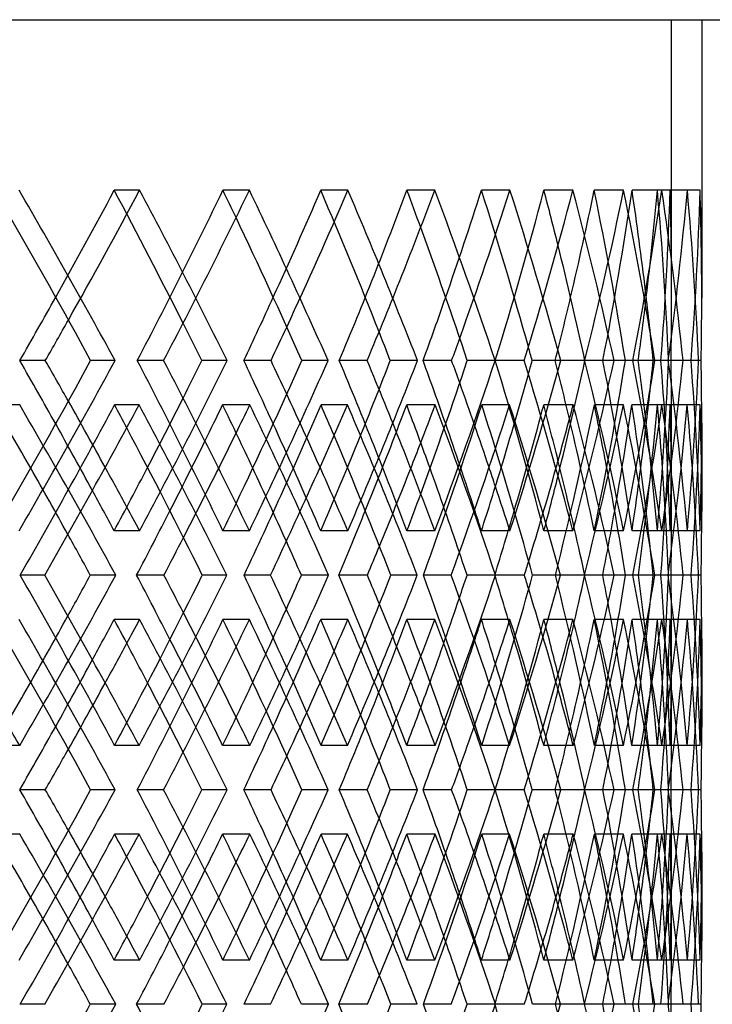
# Model space of a CAD drawing. Header units: millimetres. Extents: x -448 to 448, y -205 to 383.
# Tile 13 of 15: x 246 to 303, y 13 to 95. Entities that reach past the tile are written whole.
import ezdxf

# ---------------------------------------------------------------- set-up
doc = ezdxf.new("R2010")
doc.units = ezdxf.units.MM
doc.layers.add('HIDDEN', color=7, linetype='Continuous')
doc.layers.add('THICK', color=7, linetype='Continuous')

msp = doc.modelspace()

# ---------------------------------------------------------------- linework, layer by layer
at = {"layer": 'HIDDEN'}
for p, q in [((-300, 95), (300, 95)), ((300, 71.929), (300, 95)), ((255.793, 80.819), (253.679, 80.819)), ((264.91, 80.819), (262.72, 80.819)), ((273.096, 80.819), (270.839, 80.819)), ((280.324, 80.819), (278.007, 80.819)), ((286.566, 80.819), (284.198, 80.819)), ((291.802, 80.819), (289.391, 80.819)), ((296.013, 80.819), (293.567, 80.819)), ((299.185, 80.819), (296.712, 80.819)), ((301.305, 80.819), (298.815, 80.819)), ((302.367, 80.819), (299.868, 80.819)), ((257.787, 66.667), (255.595, 66.667)), ((263.068, 66.667), (260.951, 66.667)), ((274.698, 66.667), (272.378, 66.667)), ((278.884, 66.667), (276.624, 66.667)), ((287.752, 66.667), (285.338, 66.667)), ((290.785, 66.667), (288.414, 66.667)), ((296.767, 66.667), (294.292, 66.667)), ((298.604, 66.667), (296.155, 66.667)), ((299.718, 66.667), (298.471, 66.667)), ((301.617, 66.667), (299.115, 66.667)), ((302.232, 66.667), (299.739, 66.667)), ((301.617, 66.667), (299.954, 66.667)), ((245.828, 62.986), (243.71, 62.986)), ((255.746, 62.986), (253.711, 62.986)), ((264.952, 62.986), (262.691, 62.986)), ((273.059, 62.986), (270.866, 62.986)), ((280.356, 62.986), (277.984, 62.986)), ((286.538, 62.986), (284.218, 62.986)), ((291.825, 62.986), (289.375, 62.986)), ((295.995, 62.986), (293.58, 62.986)), ((299.198, 62.986), (296.703, 62.986)), ((301.297, 62.986), (298.82, 62.986)), ((302.37, 62.986), (299.866, 62.986)), ((300, 54.043), (300, 61.404)), ((255.793, 52.514), (253.679, 52.514)), ((264.91, 52.514), (262.72, 52.514)), ((273.096, 52.514), (270.839, 52.514)), ((280.324, 52.514), (278.007, 52.514)), ((286.566, 52.514), (284.198, 52.514)), ((291.802, 52.514), (289.391, 52.514)), ((296.013, 52.514), (293.567, 52.514)), ((299.185, 52.514), (296.712, 52.514)), ((301.305, 52.514), (298.815, 52.514)), ((302.367, 52.514), (299.868, 52.514)), ((247.905, 48.833), (245.874, 48.833)), ((253.809, 48.833), (251.695, 48.833)), ((266.667, 48.833), (264.478, 48.833)), ((271.493, 48.833), (269.236, 48.833)), ((281.686, 48.833), (279.369, 48.833)), ((285.366, 48.833), (282.998, 48.833)), ((292.751, 48.833), (290.339, 48.833)), ((295.233, 48.833), (292.787, 48.833)), ((296.776, 48.833), (296.172, 48.833)), ((299.706, 48.833), (297.233, 48.833)), ((300.956, 48.833), (298.466, 48.833)), ((299.706, 48.833), (299.107, 48.833)), ((301.62, 48.833), (299.743, 48.833)), ((302.454, 48.833), (299.955, 48.833)), ((255.793, 45.153), (253.679, 45.153)), ((264.91, 45.153), (262.72, 45.153)), ((273.096, 45.153), (270.839, 45.153)), ((280.324, 45.153), (278.007, 45.153)), ((286.566, 45.153), (284.198, 45.153)), ((291.802, 45.153), (289.391, 45.153)), ((296.013, 45.153), (293.567, 45.153)), ((299.185, 45.153), (296.712, 45.153)), ((301.305, 45.153), (298.815, 45.153)), ((302.367, 45.153), (299.868, 45.153)), ((300, 36.263), (300, 43.624)), ((245.828, 34.681), (243.71, 34.681)), ((255.746, 34.681), (253.711, 34.681)), ((264.952, 34.681), (262.691, 34.681)), ((273.059, 34.681), (270.866, 34.681)), ((280.356, 34.681), (277.984, 34.681)), ((286.538, 34.681), (284.218, 34.681)), ((291.825, 34.681), (289.375, 34.681)), ((295.995, 34.681), (293.58, 34.681)), ((299.198, 34.681), (296.703, 34.681)), ((301.297, 34.681), (298.82, 34.681)), ((302.37, 34.681), (299.866, 34.681)), ((257.787, 31), (255.595, 31)), ((263.068, 31), (260.951, 31)), ((274.698, 31), (272.378, 31)), ((278.884, 31), (276.624, 31)), ((287.752, 31), (285.338, 31)), ((290.785, 31), (288.414, 31)), ((296.767, 31), (294.292, 31)), ((298.604, 31), (296.155, 31)), ((299.718, 31), (298.471, 31)), ((301.617, 31), (299.115, 31)), ((302.232, 31), (299.739, 31)), ((301.617, 31), (299.954, 31)), ((245.828, 27.319), (243.71, 27.319)), ((255.746, 27.319), (253.711, 27.319)), ((264.952, 27.319), (262.691, 27.319)), ((273.059, 27.319), (270.866, 27.319)), ((280.356, 27.319), (277.984, 27.319)), ((286.538, 27.319), (284.218, 27.319)), ((291.825, 27.319), (289.375, 27.319)), ((295.995, 27.319), (293.58, 27.319)), ((299.198, 27.319), (296.703, 27.319)), ((301.297, 27.319), (298.82, 27.319)), ((302.37, 27.319), (299.866, 27.319)), ((300, 18.376), (300, 25.737)), ((255.793, 16.847), (253.679, 16.847)), ((264.91, 16.847), (262.72, 16.847)), ((273.096, 16.847), (270.839, 16.847)), ((280.324, 16.847), (278.007, 16.847)), ((286.566, 16.847), (284.198, 16.847)), ((291.802, 16.847), (289.391, 16.847)), ((296.013, 16.847), (293.567, 16.847)), ((299.185, 16.847), (296.712, 16.847)), ((301.305, 16.847), (298.815, 16.847)), ((302.367, 16.847), (299.868, 16.847)), ((247.905, 13.167), (245.874, 13.167)), ((253.809, 13.167), (251.695, 13.167)), ((266.667, 13.167), (264.478, 13.167)), ((271.493, 13.167), (269.236, 13.167)), ((281.686, 13.167), (279.369, 13.167)), ((285.366, 13.167), (282.998, 13.167)), ((292.751, 13.167), (290.339, 13.167)), ((295.233, 13.167), (292.787, 13.167)), ((296.776, 13.167), (296.172, 13.167)), ((299.706, 13.167), (297.233, 13.167)), ((300.956, 13.167), (298.466, 13.167)), ((299.706, 13.167), (299.107, 13.167)), ((301.62, 13.167), (299.743, 13.167)), ((302.454, 13.167), (299.955, 13.167))]:
    msp.add_line(p, q, dxfattribs=at)
for centre, major_axis, ratio, start_param, end_param in [((0, 80.819), (262.72, 262.72), 0.551299, -1.096594, -1.066956), ((0, 80.819), (264.91, 264.91), 0.551299, -1.102607, -1.066956), ((0, 80.819), (262.72, -262.72), 0.551299, 1.030138, 1.066956), ((0, 80.819), (258.313, 258.313), 0.590599, -1.084511, -1.037318), ((0, 80.819), (264.91, -264.91), 0.551299, 1.020153, 1.066956), ((0, 80.819), (258.313, -258.313), 0.590599, 1.02976, 1.037318), ((0, 80.819), (253.679, 253.679), 0.631298, -1.037318, -1.007681), ((0, 80.819), (255.793, 255.793), 0.631298, -1.045249, -1.007681), ((0, 80.819), (253.679, -253.679), 0.631298, 0.968457, 1.007681), ((0, 80.819), (248.822, 248.822), 0.673551, -1.025236, -0.978043), ((0, 80.819), (255.793, -255.793), 0.631298, 0.960878, 1.007681), ((0, 80.819), (248.822, -248.822), 0.673551, 0.967768, 0.978043), ((0, 80.819), (243.746, 243.746), 0.717525, -0.978043, -0.948405), ((0, 80.819), (245.777, 245.777), 0.717525, -0.98905, -0.948405), ((0, 80.819), (243.746, -243.746), 0.717525, 0.904992, 0.948405), ((0, 80.819), (238.456, 238.456), 0.76341, -0.965961, -0.918768), ((0, 80.819), (245.777, -245.777), 0.717525, 0.901603, 0.948405), ((0, 80.819), (238.456, -238.456), 0.76341, 0.903517, 0.918768), ((0, 80.819), (232.957, 232.957), 0.811421, -0.918768, -0.88913), ((0, 80.819), (234.898, 234.898), 0.811421, -0.935757, -0.88913), ((0, 80.819), (232.957, -232.957), 0.811421, 0.841937, 0.88913), ((0, 80.819), (227.253, 227.253), 0.861799, -0.906685, -0.859492), ((0, 80.819), (234.898, -234.898), 0.811421, 0.842327, 0.88913), ((0, 80.819), (227.253, -227.253), 0.861799, 0.831567, 0.859492), ((0, 80.819), (221.35, 221.35), 0.914818, -0.859492, -0.829855), ((0, 80.819), (221.35, -221.35), 0.914818, 0.782662, 0.829855), ((0, 80.819), (215.252, 215.252), 0.970793, -0.84741, -0.800217), ((0, 80.819), (223.195, 223.195), 0.914818, -0.876657, -0.829855), ((0, 80.819), (215.252, -215.252), 0.970793, 0.770579, 0.800217), ((0, 80.819), (223.195, -223.195), 0.914818, 0.783052, 0.829855), ((0, 80.819), (215.252, -215.252), 0.970793, 0.753024, 0.770579), ((0, 52.514), (258.313, -258.313), 0.590599, 1.037318, 1.084511), ((0, 52.514), (264.91, 264.91), 0.551299, -1.066956, -1.020153), ((0, 52.514), (248.822, -248.822), 0.673551, 0.978043, 1.025236), ((0, 52.514), (255.793, 255.793), 0.631298, -1.007681, -0.960878), ((0, 52.514), (238.456, -238.456), 0.76341, 0.918768, 0.965961), ((0, 52.514), (245.777, 245.777), 0.717525, -0.948405, -0.901603), ((0, 52.514), (234.898, -234.898), 0.811421, 0.88913, 0.935757), ((0, 52.514), (232.957, 232.957), 0.811421, -0.88913, -0.841937), ((0, 52.514), (227.253, -227.253), 0.861799, 0.859492, 0.906685), ((0, 52.514), (234.898, 234.898), 0.811421, -0.88913, -0.842327), ((0, 52.514), (221.35, 221.35), 0.914818, -0.829855, -0.782662), ((0, 52.514), (215.252, -215.252), 0.970793, 0.800217, 0.84741), ((0, 52.514), (223.195, -223.195), 0.914818, 0.829855, 0.876657), ((0, 52.514), (215.252, 215.252), 0.970793, -0.770579, -0.753024), ((0, 52.514), (223.195, 223.195), 0.914818, -0.829855, -0.783052), ((0, 52.514), (243.746, 243.746), 0.717525, -0.930829, -0.904992), ((0, 52.514), (245.777, -245.777), 0.717525, 0.96587, 0.98905), ((0, 52.514), (255.793, -255.793), 0.631298, 1.025145, 1.045249), ((0, 52.514), (253.679, 253.679), 0.631298, -0.990105, -0.968457), ((0, 52.514), (264.91, -264.91), 0.551299, 1.08442, 1.102607), ((0, 52.514), (262.72, 262.72), 0.551299, -1.04938, -1.030138), ((0, 45.153), (264.91, -264.91), 0.551299, 1.079124, 1.125943), ((0, 45.153), (266.897, 266.897), 0.513264, -1.084324, -1.037114), ((0, 80.819), (266.897, -266.897), 0.513264, 1.03076, 1.037114), ((0, 80.819), (255.793, 255.793), 0.631298, -1.074411, -1.066668), ((0, 45.153), (258.313, 258.313), 0.590599, -1.025049, -0.977839), ((0, 45.153), (255.793, -255.793), 0.631298, 1.019849, 1.066668), ((0, 80.819), (258.313, -258.313), 0.590599, 0.969337, 0.977839), ((0, 80.819), (245.777, 245.777), 0.717525, -1.017832, -1.007393), ((0, 45.153), (248.822, 248.822), 0.673551, -0.965774, -0.918563), ((0, 45.153), (245.777, -245.777), 0.717525, 0.960573, 1.007393), ((0, 80.819), (248.822, -248.822), 0.673551, 0.906482, 0.918563), ((0, 45.153), (238.456, 238.456), 0.76341, -0.906498, -0.859288), ((0, 80.819), (234.898, 234.898), 0.811421, -0.963496, -0.948117), ((0, 45.153), (234.898, -234.898), 0.811421, 0.901298, 0.948117), ((0, 80.819), (238.456, -238.456), 0.76341, 0.839727, 0.859288), ((0, 80.819), (221.35, 221.35), 0.914818, -0.918768, -0.889334), ((0, 45.153), (221.35, -221.35), 0.914818, 0.842124, 0.889334), ((0, 80.819), (223.195, 223.195), 0.914818, -0.935791, -0.888842), ((0, 45.153), (227.253, 227.253), 0.861799, -0.847223, -0.800013), ((0, 80.819), (227.253, -227.253), 0.861799, 0.753377, 0.800013), ((0, 80.819), (215.252, -215.252), 0.970793, 0.693394, 0.740737), ((0, 45.153), (223.195, -223.195), 0.914818, 0.842023, 0.888842), ((0, 45.153), (215.252, 215.252), 0.970793, -0.770579, -0.740737), ((0, 80.819), (217.046, -217.046), 0.970793, 0.69428, 0.74123), ((0, 45.153), (217.046, 217.046), 0.970793, -0.770579, -0.74123), ((0, 52.514), (262.72, -262.72), 0.551299, 1.078144, 1.096594), ((0, 52.514), (253.679, -253.679), 0.631298, 1.016854, 1.037318), ((0, 52.514), (243.746, -243.746), 0.717525, 0.954297, 0.978043), ((0, 80.819), (232.957, 232.957), 0.811421, -0.978043, -0.951628), ((0, 52.514), (232.957, -232.957), 0.811421, 0.88913, 0.918768), ((0, 52.514), (221.35, -221.35), 0.914818, 0.829855, 0.859492), ((0, 52.514), (215.252, 215.252), 0.970793, -0.800217, -0.770579), ((0, 80.819), (243.746, 243.746), 0.717525, -1.037318, -1.015392), ((0, 52.514), (227.253, 227.253), 0.861799, -0.859492, -0.831567), ((0, 80.819), (253.679, 253.679), 0.631298, -1.096594, -1.077195), ((0, 45.153), (262.72, -262.72), 0.551299, 1.090532, 1.108868), ((0, 80.819), (255.793, 255.793), 0.631298, -1.103226, -1.084141), ((0, 45.153), (253.679, -253.679), 0.631298, 1.029325, 1.049593), ((0, 80.819), (245.777, 245.777), 0.717525, -1.046339, -1.024866), ((0, 45.153), (243.746, -243.746), 0.717525, 0.966952, 0.990318), ((0, 80.819), (234.898, 234.898), 0.811421, -0.991224, -0.965591), ((0, 45.153), (232.957, -232.957), 0.811421, 0.901654, 0.931042), ((0, 52.514), (238.456, 238.456), 0.76341, -0.918768, -0.903517), ((0, 52.514), (245.777, -245.777), 0.717525, 0.948405, 0.960629), ((0, 52.514), (255.793, -255.793), 0.631298, 1.007681, 1.016356), ((0, 52.514), (248.822, 248.822), 0.673551, -0.978043, -0.967768), ((0, 52.514), (264.91, -264.91), 0.551299, 1.066956, 1.073502), ((0, 52.514), (258.313, 258.313), 0.590599, -1.037318, -1.02976), ((0, 45.153), (215.252, 215.252), 0.970793, -0.787948, -0.770579), ((0, 52.514), (264.91, 264.91), 0.551299, -1.125943, -1.079124), ((0, 52.514), (266.897, -266.897), 0.513264, 1.037114, 1.084324), ((0, 52.514), (258.313, -258.313), 0.590599, 0.977839, 1.025049), ((0, 52.514), (255.793, 255.793), 0.631298, -1.066668, -1.019849), ((0, 52.514), (248.822, -248.822), 0.673551, 0.918563, 0.965774), ((0, 52.514), (245.777, 245.777), 0.717525, -1.007393, -0.960573), ((0, 52.514), (238.456, -238.456), 0.76341, 0.859288, 0.906498), ((0, 52.514), (232.957, 232.957), 0.811421, -0.931042, -0.901654), ((0, 52.514), (234.898, 234.898), 0.811421, -0.948117, -0.901298), ((0, 52.514), (221.35, 221.35), 0.914818, -0.889334, -0.842124), ((0, 16.847), (223.195, -223.195), 0.914818, 0.888842, 0.935791), ((0, 52.514), (227.253, -227.253), 0.861799, 0.800013, 0.847223), ((0, 16.847), (227.253, 227.253), 0.861799, -0.800013, -0.753377), ((0, 16.847), (215.252, 215.252), 0.970793, -0.740737, -0.693394), ((0, 52.514), (223.195, 223.195), 0.914818, -0.888842, -0.842023), ((0, 52.514), (215.252, -215.252), 0.970793, 0.770579, 0.787948), ((0, 16.847), (217.046, 217.046), 0.970793, -0.74123, -0.69428), ((0, 16.847), (234.898, -234.898), 0.811421, 0.965591, 0.991224), ((0, 52.514), (243.746, 243.746), 0.717525, -0.990318, -0.966952), ((0, 52.514), (253.679, 253.679), 0.631298, -1.049593, -1.029325), ((0, 16.847), (245.777, -245.777), 0.717525, 1.024866, 1.046339), ((0, 52.514), (262.72, 262.72), 0.551299, -1.108868, -1.090532), ((0, 45.153), (264.91, 264.91), 0.551299, -1.073502, -1.066956), ((0, 45.153), (258.313, 258.313), 0.590599, -1.084511, -1.037318), ((0, 45.153), (264.91, -264.91), 0.551299, 1.020153, 1.066956), ((0, 16.847), (255.793, -255.793), 0.631298, 1.084141, 1.103226), ((0, 45.153), (258.313, -258.313), 0.590599, 1.02976, 1.037318), ((0, 45.153), (255.793, 255.793), 0.631298, -1.016356, -1.007681), ((0, 45.153), (248.822, 248.822), 0.673551, -1.025236, -0.978043), ((0, 45.153), (255.793, -255.793), 0.631298, 0.960878, 1.007681), ((0, 45.153), (248.822, -248.822), 0.673551, 0.967768, 0.978043), ((0, 45.153), (238.456, 238.456), 0.76341, -0.965961, -0.918768), ((0, 45.153), (245.777, 245.777), 0.717525, -0.960629, -0.948405), ((0, 45.153), (245.777, -245.777), 0.717525, 0.901603, 0.948405), ((0, 45.153), (238.456, -238.456), 0.76341, 0.903517, 0.918768), ((0, 45.153), (232.957, 232.957), 0.811421, -0.918768, -0.88913), ((0, 45.153), (234.898, 234.898), 0.811421, -0.935757, -0.88913), ((0, 45.153), (232.957, -232.957), 0.811421, 0.841937, 0.88913), ((0, 45.153), (227.253, 227.253), 0.861799, -0.906685, -0.859492), ((0, 45.153), (234.898, -234.898), 0.811421, 0.842327, 0.88913), ((0, 45.153), (227.253, -227.253), 0.861799, 0.831567, 0.859492), ((0, 45.153), (221.35, 221.35), 0.914818, -0.859492, -0.829855), ((0, 45.153), (221.35, -221.35), 0.914818, 0.782662, 0.829855), ((0, 45.153), (215.252, 215.252), 0.970793, -0.84741, -0.800217), ((0, 45.153), (223.195, 223.195), 0.914818, -0.876657, -0.829855), ((0, 45.153), (215.252, -215.252), 0.970793, 0.770579, 0.800217), ((0, 45.153), (223.195, -223.195), 0.914818, 0.783052, 0.829855), ((0, 16.847), (253.679, -253.679), 0.631298, 1.077195, 1.096594), ((0, 16.847), (243.746, -243.746), 0.717525, 1.015392, 1.037318), ((0, 45.153), (243.746, 243.746), 0.717525, -0.978043, -0.954297), ((0, 16.847), (232.957, -232.957), 0.811421, 0.951628, 0.978043), ((0, 16.847), (221.35, -221.35), 0.914818, 0.889334, 0.918768), ((0, 52.514), (215.252, -215.252), 0.970793, 0.740737, 0.770579), ((0, 52.514), (217.046, -217.046), 0.970793, 0.74123, 0.770579), ((0, 45.153), (262.72, 262.72), 0.551299, -1.096594, -1.078144), ((0, 45.153), (253.679, 253.679), 0.631298, -1.037318, -1.016854), ((0, 16.847), (238.456, 238.456), 0.76341, -0.859288, -0.839727), ((0, 45.153), (264.91, 264.91), 0.551299, -1.102607, -1.08442), ((0, 45.153), (262.72, -262.72), 0.551299, 1.030138, 1.04938), ((0, 45.153), (255.793, 255.793), 0.631298, -1.045249, -1.025145), ((0, 45.153), (253.679, -253.679), 0.631298, 0.968457, 0.990105), ((0, 45.153), (245.777, 245.777), 0.717525, -0.98905, -0.96587), ((0, 45.153), (243.746, -243.746), 0.717525, 0.904992, 0.930829), ((0, 16.847), (234.898, -234.898), 0.811421, 0.948117, 0.963496), ((0, 16.847), (245.777, -245.777), 0.717525, 1.007393, 1.017832), ((0, 16.847), (248.822, 248.822), 0.673551, -0.918563, -0.906482), ((0, 16.847), (255.793, -255.793), 0.631298, 1.066668, 1.074411), ((0, 16.847), (258.313, 258.313), 0.590599, -0.977839, -0.969337), ((0, 16.847), (264.91, -264.91), 0.551299, 1.125943, 1.131949), ((0, 16.847), (266.897, 266.897), 0.513264, -1.037114, -1.03076), ((0, 45.153), (215.252, -215.252), 0.970793, 0.753024, 0.770579), ((0, 16.847), (258.313, -258.313), 0.590599, 1.037318, 1.084511), ((0, 16.847), (264.91, 264.91), 0.551299, -1.066956, -1.020153), ((0, 16.847), (248.822, -248.822), 0.673551, 0.978043, 1.025236), ((0, 16.847), (255.793, 255.793), 0.631298, -1.007681, -0.960878), ((0, 16.847), (238.456, -238.456), 0.76341, 0.918768, 0.965961), ((0, 16.847), (245.777, 245.777), 0.717525, -0.948405, -0.901603), ((0, 16.847), (234.898, -234.898), 0.811421, 0.88913, 0.935757), ((0, 16.847), (232.957, 232.957), 0.811421, -0.88913, -0.841937), ((0, 16.847), (227.253, -227.253), 0.861799, 0.859492, 0.906685), ((0, 16.847), (234.898, 234.898), 0.811421, -0.88913, -0.842327), ((0, 16.847), (221.35, 221.35), 0.914818, -0.829855, -0.782662), ((0, 16.847), (215.252, -215.252), 0.970793, 0.800217, 0.84741), ((0, 16.847), (223.195, -223.195), 0.914818, 0.829855, 0.876657), ((0, 16.847), (215.252, 215.252), 0.970793, -0.770579, -0.753024), ((0, 16.847), (223.195, 223.195), 0.914818, -0.829855, -0.783052), ((0, 16.847), (243.746, 243.746), 0.717525, -0.930829, -0.904992), ((0, 16.847), (245.777, -245.777), 0.717525, 0.96587, 0.98905), ((0, 16.847), (262.72, 262.72), 0.551299, -1.04938, -1.030138), ((0, 16.847), (255.793, -255.793), 0.631298, 1.025145, 1.045249), ((0, 16.847), (253.679, 253.679), 0.631298, -0.990105, -0.968457), ((0, 9.486), (264.91, -264.91), 0.551299, 1.079124, 1.125943), ((0, 9.486), (266.897, 266.897), 0.513264, -1.084324, -1.037114), ((0, 16.847), (264.91, -264.91), 0.551299, 1.08442, 1.102607), ((0, 45.153), (266.897, -266.897), 0.513264, 1.03076, 1.037114), ((0, 45.153), (255.793, 255.793), 0.631298, -1.074411, -1.066668), ((0, 9.486), (258.313, 258.313), 0.590599, -1.025049, -0.977839), ((0, 9.486), (255.793, -255.793), 0.631298, 1.019849, 1.066668), ((0, 45.153), (258.313, -258.313), 0.590599, 0.969337, 0.977839), ((0, 45.153), (245.777, 245.777), 0.717525, -1.017832, -1.007393), ((0, 9.486), (248.822, 248.822), 0.673551, -0.965774, -0.918563), ((0, 9.486), (245.777, -245.777), 0.717525, 0.960573, 1.007393), ((0, 45.153), (248.822, -248.822), 0.673551, 0.906482, 0.918563), ((0, 9.486), (238.456, 238.456), 0.76341, -0.906498, -0.859288), ((0, 45.153), (234.898, 234.898), 0.811421, -0.963496, -0.948117), ((0, 9.486), (234.898, -234.898), 0.811421, 0.901298, 0.948117), ((0, 45.153), (238.456, -238.456), 0.76341, 0.839727, 0.859288), ((0, 45.153), (221.35, 221.35), 0.914818, -0.918768, -0.889334), ((0, 9.486), (221.35, -221.35), 0.914818, 0.842124, 0.889334), ((0, 45.153), (223.195, 223.195), 0.914818, -0.935791, -0.888842), ((0, 9.486), (227.253, 227.253), 0.861799, -0.847223, -0.800013), ((0, 45.153), (227.253, -227.253), 0.861799, 0.753377, 0.800013), ((0, 45.153), (215.252, -215.252), 0.970793, 0.693394, 0.740737), ((0, 9.486), (223.195, -223.195), 0.914818, 0.842023, 0.888842), ((0, 9.486), (215.252, 215.252), 0.970793, -0.770579, -0.740737), ((0, 45.153), (217.046, -217.046), 0.970793, 0.69428, 0.74123), ((0, 9.486), (217.046, 217.046), 0.970793, -0.770579, -0.74123), ((0, 45.153), (232.957, 232.957), 0.811421, -0.978043, -0.951628), ((0, 16.847), (262.72, -262.72), 0.551299, 1.078144, 1.096594), ((0, 16.847), (253.679, -253.679), 0.631298, 1.016854, 1.037318), ((0, 16.847), (243.746, -243.746), 0.717525, 0.954297, 0.978043), ((0, 16.847), (232.957, -232.957), 0.811421, 0.88913, 0.918768), ((0, 16.847), (221.35, -221.35), 0.914818, 0.829855, 0.859492), ((0, 16.847), (215.252, 215.252), 0.970793, -0.800217, -0.770579), ((0, 45.153), (243.746, 243.746), 0.717525, -1.037318, -1.015392), ((0, 16.847), (227.253, 227.253), 0.861799, -0.859492, -0.831567), ((0, 45.153), (253.679, 253.679), 0.631298, -1.096594, -1.077195), ((0, 9.486), (262.72, -262.72), 0.551299, 1.090532, 1.108868), ((0, 45.153), (255.793, 255.793), 0.631298, -1.103226, -1.084141), ((0, 9.486), (253.679, -253.679), 0.631298, 1.029325, 1.049593), ((0, 45.153), (245.777, 245.777), 0.717525, -1.046339, -1.024866), ((0, 9.486), (243.746, -243.746), 0.717525, 0.966952, 0.990318), ((0, 45.153), (234.898, 234.898), 0.811421, -0.991224, -0.965591), ((0, 16.847), (238.456, 238.456), 0.76341, -0.918768, -0.903517), ((0, 9.486), (232.957, -232.957), 0.811421, 0.901654, 0.931042), ((0, 16.847), (245.777, -245.777), 0.717525, 0.948405, 0.960629), ((0, 16.847), (248.822, 248.822), 0.673551, -0.978043, -0.967768), ((0, 16.847), (264.91, -264.91), 0.551299, 1.066956, 1.073502), ((0, 16.847), (258.313, 258.313), 0.590599, -1.037318, -1.02976), ((0, 16.847), (255.793, -255.793), 0.631298, 1.007681, 1.016356), ((0, 9.486), (215.252, 215.252), 0.970793, -0.787948, -0.770579), ((0, 16.847), (264.91, 264.91), 0.551299, -1.125943, -1.079124), ((0, 16.847), (255.793, 255.793), 0.631298, -1.066668, -1.019849), ((0, 16.847), (248.822, -248.822), 0.673551, 0.918563, 0.965774), ((0, 16.847), (245.777, 245.777), 0.717525, -1.007393, -0.960573), ((0, 16.847), (238.456, -238.456), 0.76341, 0.859288, 0.906498), ((0, 16.847), (234.898, 234.898), 0.811421, -0.948117, -0.901298), ((0, -18.819), (223.195, -223.195), 0.914818, 0.888842, 0.935791), ((0, 16.847), (227.253, -227.253), 0.861799, 0.800013, 0.847223), ((0, 16.847), (215.252, -215.252), 0.970793, 0.770579, 0.787948), ((0, -18.819), (217.046, 217.046), 0.970793, -0.74123, -0.69428)]:
    msp.add_ellipse(centre, major_axis=major_axis, ratio=ratio, start_param=start_param, end_param=end_param, dxfattribs=at)
at = {"layer": 'THICK'}
for p, q in [((-447.5, 95), (447.5, 95)), ((302.5, 95), (302.5, 71.855)), ((247.958, 66.667), (245.841, 66.667)), ((253.759, 66.667), (251.725, 66.667)), ((266.711, 66.667), (264.451, 66.667)), ((271.453, 66.667), (269.261, 66.667)), ((281.72, 66.667), (279.349, 66.667)), ((285.336, 66.667), (283.016, 66.667)), ((292.774, 66.667), (290.325, 66.667)), ((295.213, 66.667), (292.799, 66.667)), ((298.471, 66.667), (297.226, 66.667)), ((300.947, 66.667), (298.471, 66.667)), ((302.455, 66.667), (301.617, 66.667)), ((302.5, 61.478), (302.5, 54.117)), ((257.809, 48.833), (255.539, 48.833)), ((263.047, 48.833), (261.004, 48.833)), ((274.716, 48.833), (272.334, 48.833)), ((278.867, 48.833), (276.666, 48.833)), ((287.765, 48.833), (285.305, 48.833)), ((290.773, 48.833), (288.443, 48.833)), ((296.172, 48.833), (294.271, 48.833)), ((298.597, 48.833), (296.172, 48.833)), ((299.743, 48.833), (299.706, 48.833)), ((302.23, 48.833), (299.743, 48.833)), ((302.5, 43.55), (302.5, 36.189)), ((247.958, 31), (245.841, 31)), ((253.759, 31), (251.725, 31)), ((266.711, 31), (264.451, 31)), ((271.453, 31), (269.261, 31)), ((281.72, 31), (279.349, 31)), ((285.336, 31), (283.016, 31)), ((292.774, 31), (290.325, 31)), ((295.213, 31), (292.799, 31)), ((298.471, 31), (297.226, 31)), ((300.947, 31), (298.471, 31)), ((302.455, 31), (301.617, 31)), ((302.5, 25.811), (302.5, 18.45)), ((257.809, 13.167), (255.539, 13.167)), ((263.047, 13.167), (261.004, 13.167)), ((274.716, 13.167), (272.334, 13.167)), ((278.867, 13.167), (276.666, 13.167)), ((287.765, 13.167), (285.305, 13.167)), ((290.773, 13.167), (288.443, 13.167)), ((296.172, 13.167), (294.271, 13.167)), ((298.597, 13.167), (296.172, 13.167)), ((299.743, 13.167), (299.706, 13.167)), ((302.23, 13.167), (299.743, 13.167))]:
    msp.add_line(p, q, dxfattribs=at)
for centre, major_axis, ratio, start_param, end_param in [((0, 80.819), (269.121, -269.121), 0.513264, 1.049791, 1.096594), ((0, 80.819), (260.466, 260.466), 0.590599, -1.084121, -1.037318), ((0, 80.819), (260.466, -260.466), 0.590599, 0.990516, 1.037318), ((0, 80.819), (250.895, 250.895), 0.673551, -1.024846, -0.978043), ((0, 80.819), (250.895, -250.895), 0.673551, 0.93124, 0.978043), ((0, 80.819), (240.443, 240.443), 0.76341, -0.96557, -0.918768), ((0, 80.819), (240.443, -240.443), 0.76341, 0.871965, 0.918768), ((0, 80.819), (229.147, 229.147), 0.861799, -0.906295, -0.859492), ((0, 80.819), (229.147, -229.147), 0.861799, 0.81269, 0.859492), ((0, 80.819), (217.046, 217.046), 0.970793, -0.84702, -0.800217), ((0, 80.819), (217.046, -217.046), 0.970793, 0.770579, 0.800217), ((0, 80.819), (266.897, -266.897), 0.513264, 1.049401, 1.090787), ((0, 80.819), (258.313, -258.313), 0.590599, 0.990125, 1.02976), ((0, 80.819), (248.822, -248.822), 0.673551, 0.93085, 0.967768), ((0, 80.819), (238.456, -238.456), 0.76341, 0.871575, 0.903517), ((0, 80.819), (227.253, -227.253), 0.861799, 0.812299, 0.831567), ((0, 80.819), (262.72, 262.72), 0.551299, -1.114149, -1.096594), ((0, 80.819), (253.679, 253.679), 0.631298, -1.054874, -1.037318), ((0, 80.819), (243.746, 243.746), 0.717525, -0.995598, -0.978043), ((0, 80.819), (232.957, 232.957), 0.811421, -0.936323, -0.918768), ((0, 80.819), (221.35, 221.35), 0.914818, -0.877048, -0.859492), ((0, 80.819), (217.046, -217.046), 0.970793, 0.753414, 0.770579), ((0, 80.819), (264.91, 264.91), 0.551299, -1.113759, -1.102607), ((0, 80.819), (262.72, -262.72), 0.551299, 1.019763, 1.030138), ((0, 80.819), (255.793, 255.793), 0.631298, -1.054483, -1.045249), ((0, 80.819), (253.679, -253.679), 0.631298, 0.960488, 0.968457), ((0, 80.819), (245.777, 245.777), 0.717525, -0.995208, -0.98905), ((0, 80.819), (243.746, -243.746), 0.717525, 0.901212, 0.904992), ((0, 52.514), (266.897, 266.897), 0.513264, -1.090787, -1.049401), ((0, 52.514), (269.121, 269.121), 0.513264, -1.096594, -1.049791), ((0, 52.514), (262.72, -262.72), 0.551299, 1.096594, 1.114149), ((0, 52.514), (264.91, -264.91), 0.551299, 1.102607, 1.113759), ((0, 52.514), (260.466, -260.466), 0.590599, 1.037318, 1.084121), ((0, 52.514), (262.72, 262.72), 0.551299, -1.030138, -1.019763), ((0, 52.514), (258.313, 258.313), 0.590599, -1.02976, -0.990125), ((0, 52.514), (253.679, -253.679), 0.631298, 1.037318, 1.054874), ((0, 52.514), (260.466, 260.466), 0.590599, -1.037318, -0.990516), ((0, 52.514), (255.793, -255.793), 0.631298, 1.045249, 1.054483), ((0, 52.514), (250.895, -250.895), 0.673551, 0.978043, 1.024846), ((0, 52.514), (253.679, 253.679), 0.631298, -0.968457, -0.960488), ((0, 52.514), (248.822, 248.822), 0.673551, -0.967768, -0.93085), ((0, 52.514), (243.746, -243.746), 0.717525, 0.978043, 0.995598), ((0, 52.514), (250.895, 250.895), 0.673551, -0.978043, -0.93124), ((0, 52.514), (245.777, -245.777), 0.717525, 0.98905, 0.995208), ((0, 52.514), (240.443, -240.443), 0.76341, 0.918768, 0.96557), ((0, 52.514), (243.746, 243.746), 0.717525, -0.904992, -0.901212), ((0, 52.514), (232.957, -232.957), 0.811421, 0.918768, 0.936323), ((0, 52.514), (238.456, 238.456), 0.76341, -0.903517, -0.871575), ((0, 52.514), (240.443, 240.443), 0.76341, -0.918768, -0.871965), ((0, 80.819), (234.898, 234.898), 0.811421, -0.935933, -0.935757), ((0, 52.514), (234.898, -234.898), 0.811421, 0.935757, 0.935933), ((0, 52.514), (229.147, -229.147), 0.861799, 0.859492, 0.906295), ((0, 52.514), (221.35, -221.35), 0.914818, 0.859492, 0.877048), ((0, 52.514), (227.253, 227.253), 0.861799, -0.831567, -0.812299), ((0, 52.514), (229.147, 229.147), 0.861799, -0.859492, -0.81269), ((0, 52.514), (217.046, -217.046), 0.970793, 0.800217, 0.84702), ((0, 52.514), (217.046, 217.046), 0.970793, -0.770579, -0.753414), ((0, 45.153), (262.72, -262.72), 0.551299, 1.108868, 1.126436), ((0, 45.153), (269.121, 269.121), 0.513264, -1.084426, -1.037606), ((0, 80.819), (269.121, -269.121), 0.513264, 0.990657, 1.037606), ((0, 80.819), (253.679, 253.679), 0.631298, -1.077195, -1.06716), ((0, 45.153), (253.679, -253.679), 0.631298, 1.049593, 1.06716), ((0, 45.153), (260.466, 260.466), 0.590599, -1.02515, -0.978331), ((0, 80.819), (260.466, -260.466), 0.590599, 0.931382, 0.978331), ((0, 80.819), (243.746, 243.746), 0.717525, -1.015392, -1.007885), ((0, 45.153), (243.746, -243.746), 0.717525, 0.990318, 1.007885), ((0, 45.153), (250.895, 250.895), 0.673551, -0.965875, -0.919056), ((0, 80.819), (250.895, -250.895), 0.673551, 0.872106, 0.919056), ((0, 80.819), (232.957, 232.957), 0.811421, -0.951628, -0.94861), ((0, 45.153), (232.957, -232.957), 0.811421, 0.931042, 0.94861), ((0, 45.153), (240.443, 240.443), 0.76341, -0.9066, -0.85978), ((0, 80.819), (240.443, -240.443), 0.76341, 0.812831, 0.85978), ((0, 45.153), (229.147, 229.147), 0.861799, -0.847324, -0.800505), ((0, 80.819), (229.147, -229.147), 0.861799, 0.753556, 0.800505), ((0, 52.514), (217.046, 217.046), 0.970793, -0.800217, -0.770579), ((0, 80.819), (266.897, -266.897), 0.513264, 0.989771, 1.03076), ((0, 80.819), (255.793, 255.793), 0.631298, -1.084141, -1.074411), ((0, 80.819), (258.313, -258.313), 0.590599, 0.930495, 0.969337), ((0, 80.819), (245.777, 245.777), 0.717525, -1.024866, -1.017832), ((0, 80.819), (248.822, -248.822), 0.673551, 0.87122, 0.906482), ((0, 80.819), (234.898, 234.898), 0.811421, -0.965591, -0.963496), ((0, 52.514), (264.91, -264.91), 0.551299, 1.073502, 1.08442), ((0, 52.514), (262.72, 262.72), 0.551299, -1.066956, -1.04938), ((0, 52.514), (255.793, -255.793), 0.631298, 1.016356, 1.025145), ((0, 52.514), (253.679, 253.679), 0.631298, -1.007681, -0.990105), ((0, 52.514), (243.746, 243.746), 0.717525, -0.948405, -0.930829), ((0, 52.514), (245.777, -245.777), 0.717525, 0.960629, 0.96587), ((0, 80.819), (238.456, -238.456), 0.76341, 0.811945, 0.839727), ((0, 52.514), (262.72, -262.72), 0.551299, 1.066956, 1.078144), ((0, 52.514), (253.679, -253.679), 0.631298, 1.007681, 1.016854), ((0, 80.819), (253.679, 253.679), 0.631298, -1.114504, -1.096594), ((0, 80.819), (243.746, 243.746), 0.717525, -1.055228, -1.037318), ((0, 52.514), (243.746, -243.746), 0.717525, 0.948405, 0.954297), ((0, 80.819), (232.957, 232.957), 0.811421, -0.995953, -0.978043), ((0, 80.819), (221.35, 221.35), 0.914818, -0.936678, -0.918768), ((0, 45.153), (217.046, 217.046), 0.970793, -0.788049, -0.770579), ((0, 45.153), (262.72, -262.72), 0.551299, 1.079225, 1.090532), ((0, 80.819), (255.793, 255.793), 0.631298, -1.113617, -1.103226), ((0, 45.153), (253.679, -253.679), 0.631298, 1.01995, 1.029325), ((0, 80.819), (245.777, 245.777), 0.717525, -1.054342, -1.046339), ((0, 45.153), (243.746, -243.746), 0.717525, 0.960675, 0.966952), ((0, 80.819), (234.898, 234.898), 0.811421, -0.995067, -0.991224), ((0, 52.514), (269.121, -269.121), 0.513264, 1.037606, 1.084426), ((0, 52.514), (262.72, 262.72), 0.551299, -1.090532, -1.079225), ((0, 16.847), (266.897, 266.897), 0.513264, -1.03076, -0.989771), ((0, 16.847), (253.679, -253.679), 0.631298, 1.096594, 1.114504), ((0, 16.847), (269.121, 269.121), 0.513264, -1.037606, -0.990657), ((0, 16.847), (255.793, -255.793), 0.631298, 1.103226, 1.113617), ((0, 52.514), (260.466, -260.466), 0.590599, 0.978331, 1.02515), ((0, 52.514), (253.679, 253.679), 0.631298, -1.029325, -1.01995), ((0, 16.847), (258.313, 258.313), 0.590599, -0.969337, -0.930495), ((0, 16.847), (243.746, -243.746), 0.717525, 1.037318, 1.055228), ((0, 16.847), (260.466, 260.466), 0.590599, -0.978331, -0.931382), ((0, 16.847), (245.777, -245.777), 0.717525, 1.046339, 1.054342), ((0, 52.514), (250.895, -250.895), 0.673551, 0.919056, 0.965875), ((0, 52.514), (243.746, 243.746), 0.717525, -0.966952, -0.960675), ((0, 16.847), (232.957, -232.957), 0.811421, 0.978043, 0.995953), ((0, 16.847), (248.822, 248.822), 0.673551, -0.906482, -0.87122), ((0, 16.847), (250.895, 250.895), 0.673551, -0.919056, -0.872106), ((0, 16.847), (234.898, -234.898), 0.811421, 0.991224, 0.995067), ((0, 52.514), (240.443, -240.443), 0.76341, 0.85978, 0.9066), ((0, 45.153), (232.957, -232.957), 0.811421, 0.901399, 0.901654), ((0, 52.514), (232.957, 232.957), 0.811421, -0.901654, -0.901399), ((0, 16.847), (221.35, -221.35), 0.914818, 0.918768, 0.936678), ((0, 16.847), (238.456, 238.456), 0.76341, -0.839727, -0.811945), ((0, 16.847), (240.443, 240.443), 0.76341, -0.85978, -0.812831), ((0, 52.514), (229.147, -229.147), 0.861799, 0.800505, 0.847324), ((0, 80.819), (227.253, -227.253), 0.861799, 0.752669, 0.753377), ((0, 16.847), (227.253, 227.253), 0.861799, -0.753377, -0.752669), ((0, 16.847), (229.147, 229.147), 0.861799, -0.800505, -0.753556), ((0, 52.514), (217.046, -217.046), 0.970793, 0.770579, 0.788049), ((0, 45.153), (269.121, -269.121), 0.513264, 1.049791, 1.096594), ((0, 45.153), (262.72, 262.72), 0.551299, -1.078144, -1.066956), ((0, 45.153), (262.72, -262.72), 0.551299, 1.04938, 1.066956), ((0, 45.153), (260.466, 260.466), 0.590599, -1.084121, -1.037318), ((0, 45.153), (260.466, -260.466), 0.590599, 0.990516, 1.037318), ((0, 45.153), (253.679, 253.679), 0.631298, -1.016854, -1.007681), ((0, 45.153), (253.679, -253.679), 0.631298, 0.990105, 1.007681), ((0, 45.153), (250.895, 250.895), 0.673551, -1.024846, -0.978043), ((0, 45.153), (250.895, -250.895), 0.673551, 0.93124, 0.978043), ((0, 45.153), (243.746, 243.746), 0.717525, -0.954297, -0.948405), ((0, 45.153), (243.746, -243.746), 0.717525, 0.930829, 0.948405), ((0, 45.153), (240.443, 240.443), 0.76341, -0.96557, -0.918768), ((0, 45.153), (240.443, -240.443), 0.76341, 0.871965, 0.918768), ((0, 45.153), (229.147, 229.147), 0.861799, -0.906295, -0.859492), ((0, 45.153), (229.147, -229.147), 0.861799, 0.81269, 0.859492), ((0, 45.153), (217.046, 217.046), 0.970793, -0.84702, -0.800217), ((0, 45.153), (217.046, -217.046), 0.970793, 0.770579, 0.800217), ((0, 45.153), (266.897, -266.897), 0.513264, 1.049401, 1.090787), ((0, 45.153), (264.91, 264.91), 0.551299, -1.08442, -1.073502), ((0, 45.153), (258.313, -258.313), 0.590599, 0.990125, 1.02976), ((0, 45.153), (255.793, 255.793), 0.631298, -1.025145, -1.016356), ((0, 45.153), (248.822, -248.822), 0.673551, 0.93085, 0.967768), ((0, 45.153), (245.777, 245.777), 0.717525, -0.96587, -0.960629), ((0, 45.153), (238.456, -238.456), 0.76341, 0.871575, 0.903517), ((0, 52.514), (262.72, 262.72), 0.551299, -1.126436, -1.108868), ((0, 16.847), (255.793, -255.793), 0.631298, 1.074411, 1.084141), ((0, 52.514), (253.679, 253.679), 0.631298, -1.06716, -1.049593), ((0, 52.514), (243.746, 243.746), 0.717525, -1.007885, -0.990318), ((0, 16.847), (245.777, -245.777), 0.717525, 1.017832, 1.024866), ((0, 52.514), (232.957, 232.957), 0.811421, -0.94861, -0.931042), ((0, 16.847), (234.898, -234.898), 0.811421, 0.963496, 0.965591), ((0, 16.847), (253.679, -253.679), 0.631298, 1.06716, 1.077195), ((0, 16.847), (243.746, -243.746), 0.717525, 1.007885, 1.015392), ((0, 45.153), (262.72, 262.72), 0.551299, -1.114149, -1.096594), ((0, 45.153), (253.679, 253.679), 0.631298, -1.054874, -1.037318), ((0, 45.153), (243.746, 243.746), 0.717525, -0.995598, -0.978043), ((0, 45.153), (232.957, 232.957), 0.811421, -0.936323, -0.918768), ((0, 45.153), (221.35, 221.35), 0.914818, -0.877048, -0.859492), ((0, 45.153), (227.253, -227.253), 0.861799, 0.812299, 0.831567), ((0, 45.153), (217.046, -217.046), 0.970793, 0.753414, 0.770579), ((0, 16.847), (232.957, -232.957), 0.811421, 0.94861, 0.951628), ((0, 45.153), (264.91, 264.91), 0.551299, -1.113759, -1.102607), ((0, 45.153), (262.72, -262.72), 0.551299, 1.019763, 1.030138), ((0, 45.153), (255.793, 255.793), 0.631298, -1.054483, -1.045249), ((0, 45.153), (253.679, -253.679), 0.631298, 0.960488, 0.968457), ((0, 45.153), (245.777, 245.777), 0.717525, -0.995208, -0.98905), ((0, 45.153), (243.746, -243.746), 0.717525, 0.901212, 0.904992), ((0, 16.847), (266.897, 266.897), 0.513264, -1.090787, -1.049401), ((0, 16.847), (269.121, 269.121), 0.513264, -1.096594, -1.049791), ((0, 16.847), (262.72, -262.72), 0.551299, 1.096594, 1.114149), ((0, 16.847), (264.91, -264.91), 0.551299, 1.102607, 1.113759), ((0, 16.847), (260.466, -260.466), 0.590599, 1.037318, 1.084121), ((0, 16.847), (262.72, 262.72), 0.551299, -1.030138, -1.019763), ((0, 16.847), (258.313, 258.313), 0.590599, -1.02976, -0.990125), ((0, 16.847), (253.679, -253.679), 0.631298, 1.037318, 1.054874), ((0, 16.847), (260.466, 260.466), 0.590599, -1.037318, -0.990516), ((0, 16.847), (255.793, -255.793), 0.631298, 1.045249, 1.054483), ((0, 16.847), (250.895, -250.895), 0.673551, 0.978043, 1.024846), ((0, 16.847), (253.679, 253.679), 0.631298, -0.968457, -0.960488), ((0, 16.847), (248.822, 248.822), 0.673551, -0.967768, -0.93085), ((0, 16.847), (243.746, -243.746), 0.717525, 0.978043, 0.995598), ((0, 16.847), (250.895, 250.895), 0.673551, -0.978043, -0.93124), ((0, 16.847), (245.777, -245.777), 0.717525, 0.98905, 0.995208), ((0, 16.847), (240.443, -240.443), 0.76341, 0.918768, 0.96557), ((0, 16.847), (243.746, 243.746), 0.717525, -0.904992, -0.901212), ((0, 16.847), (232.957, -232.957), 0.811421, 0.918768, 0.936323), ((0, 16.847), (238.456, 238.456), 0.76341, -0.903517, -0.871575), ((0, 16.847), (240.443, 240.443), 0.76341, -0.918768, -0.871965), ((0, 45.153), (234.898, 234.898), 0.811421, -0.935933, -0.935757), ((0, 16.847), (234.898, -234.898), 0.811421, 0.935757, 0.935933), ((0, 16.847), (229.147, -229.147), 0.861799, 0.859492, 0.906295), ((0, 16.847), (221.35, -221.35), 0.914818, 0.859492, 0.877048), ((0, 16.847), (227.253, 227.253), 0.861799, -0.831567, -0.812299), ((0, 16.847), (229.147, 229.147), 0.861799, -0.859492, -0.81269), ((0, 16.847), (217.046, -217.046), 0.970793, 0.800217, 0.84702), ((0, 16.847), (217.046, 217.046), 0.970793, -0.770579, -0.753414), ((0, 9.486), (262.72, -262.72), 0.551299, 1.108868, 1.126436), ((0, 9.486), (269.121, 269.121), 0.513264, -1.084426, -1.037606), ((0, 45.153), (269.121, -269.121), 0.513264, 0.990657, 1.037606), ((0, 45.153), (253.679, 253.679), 0.631298, -1.077195, -1.06716), ((0, 9.486), (253.679, -253.679), 0.631298, 1.049593, 1.06716), ((0, 9.486), (260.466, 260.466), 0.590599, -1.02515, -0.978331), ((0, 45.153), (260.466, -260.466), 0.590599, 0.931382, 0.978331), ((0, 45.153), (243.746, 243.746), 0.717525, -1.015392, -1.007885), ((0, 9.486), (243.746, -243.746), 0.717525, 0.990318, 1.007885), ((0, 9.486), (250.895, 250.895), 0.673551, -0.965875, -0.919056), ((0, 45.153), (250.895, -250.895), 0.673551, 0.872106, 0.919056), ((0, 45.153), (232.957, 232.957), 0.811421, -0.951628, -0.94861), ((0, 9.486), (232.957, -232.957), 0.811421, 0.931042, 0.94861), ((0, 9.486), (240.443, 240.443), 0.76341, -0.9066, -0.85978), ((0, 45.153), (240.443, -240.443), 0.76341, 0.812831, 0.85978), ((0, 9.486), (229.147, 229.147), 0.861799, -0.847324, -0.800505), ((0, 45.153), (229.147, -229.147), 0.861799, 0.753556, 0.800505), ((0, 45.153), (266.897, -266.897), 0.513264, 0.989771, 1.03076), ((0, 16.847), (217.046, 217.046), 0.970793, -0.800217, -0.770579), ((0, 45.153), (255.793, 255.793), 0.631298, -1.084141, -1.074411), ((0, 45.153), (258.313, -258.313), 0.590599, 0.930495, 0.969337), ((0, 45.153), (245.777, 245.777), 0.717525, -1.024866, -1.017832), ((0, 45.153), (248.822, -248.822), 0.673551, 0.87122, 0.906482), ((0, 16.847), (264.91, -264.91), 0.551299, 1.073502, 1.08442), ((0, 16.847), (262.72, 262.72), 0.551299, -1.066956, -1.04938), ((0, 16.847), (255.793, -255.793), 0.631298, 1.016356, 1.025145), ((0, 16.847), (253.679, 253.679), 0.631298, -1.007681, -0.990105), ((0, 16.847), (243.746, 243.746), 0.717525, -0.948405, -0.930829), ((0, 16.847), (245.777, -245.777), 0.717525, 0.960629, 0.96587), ((0, 45.153), (234.898, 234.898), 0.811421, -0.965591, -0.963496), ((0, 45.153), (238.456, -238.456), 0.76341, 0.811945, 0.839727), ((0, 16.847), (262.72, -262.72), 0.551299, 1.066956, 1.078144), ((0, 16.847), (253.679, -253.679), 0.631298, 1.007681, 1.016854), ((0, 45.153), (253.679, 253.679), 0.631298, -1.114504, -1.096594), ((0, 45.153), (243.746, 243.746), 0.717525, -1.055228, -1.037318), ((0, 16.847), (243.746, -243.746), 0.717525, 0.948405, 0.954297), ((0, 45.153), (232.957, 232.957), 0.811421, -0.995953, -0.978043), ((0, 45.153), (221.35, 221.35), 0.914818, -0.936678, -0.918768), ((0, 9.486), (217.046, 217.046), 0.970793, -0.788049, -0.770579), ((0, 9.486), (262.72, -262.72), 0.551299, 1.079225, 1.090532), ((0, 45.153), (255.793, 255.793), 0.631298, -1.113617, -1.103226), ((0, 9.486), (253.679, -253.679), 0.631298, 1.01995, 1.029325), ((0, 45.153), (245.777, 245.777), 0.717525, -1.054342, -1.046339), ((0, 9.486), (243.746, -243.746), 0.717525, 0.960675, 0.966952), ((0, 45.153), (234.898, 234.898), 0.811421, -0.995067, -0.991224), ((0, 16.847), (262.72, 262.72), 0.551299, -1.090532, -1.079225), ((0, -18.819), (266.897, 266.897), 0.513264, -1.03076, -0.989771), ((0, -18.819), (253.679, -253.679), 0.631298, 1.096594, 1.114504), ((0, -18.819), (269.121, 269.121), 0.513264, -1.037606, -0.990657), ((0, -18.819), (258.313, 258.313), 0.590599, -0.969337, -0.930495), ((0, -18.819), (243.746, -243.746), 0.717525, 1.037318, 1.055228), ((0, 16.847), (243.746, 243.746), 0.717525, -0.966952, -0.960675), ((0, -18.819), (232.957, -232.957), 0.811421, 0.978043, 0.995953), ((0, -18.819), (250.895, 250.895), 0.673551, -0.919056, -0.872106), ((0, 16.847), (240.443, -240.443), 0.76341, 0.85978, 0.9066), ((0, 9.486), (232.957, -232.957), 0.811421, 0.901399, 0.901654), ((0, -18.819), (221.35, -221.35), 0.914818, 0.918768, 0.936678), ((0, -18.819), (240.443, 240.443), 0.76341, -0.85978, -0.812831), ((0, 16.847), (229.147, -229.147), 0.861799, 0.800505, 0.847324), ((0, 45.153), (227.253, -227.253), 0.861799, 0.752669, 0.753377), ((0, -18.819), (227.253, 227.253), 0.861799, -0.753377, -0.752669), ((0, 16.847), (217.046, -217.046), 0.970793, 0.770579, 0.788049)]:
    msp.add_ellipse(centre, major_axis=major_axis, ratio=ratio, start_param=start_param, end_param=end_param, dxfattribs=at)

doc.saveas('drawing.dxf')
